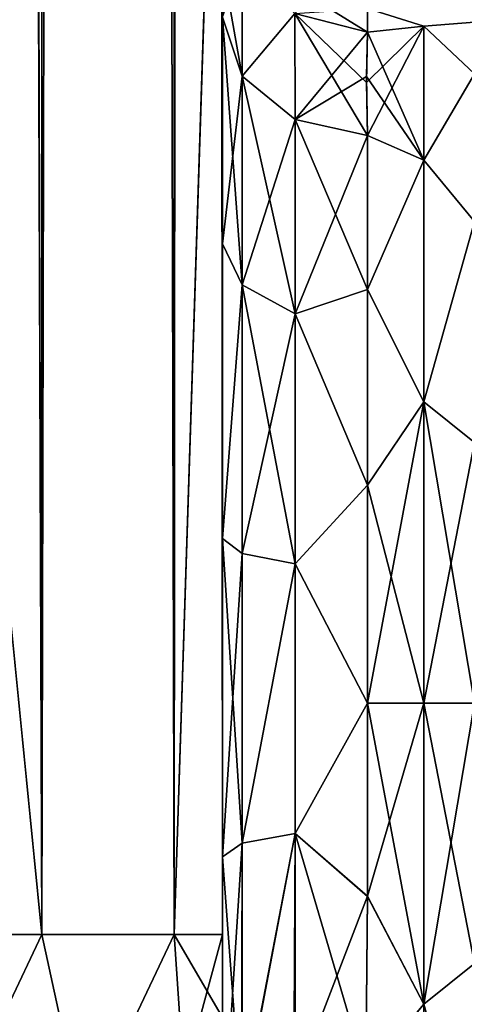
# Model space of a CAD drawing. Extents: x -23 to 470, y -2000 to 0.
# Tile 78 of 246: x 397 to 412, y -1982 to -1948. Entities that reach past the tile are written whole.
import ezdxf

# ---------------------------------------------------------------- set-up
doc = ezdxf.new("R2010")
doc.units = 0
doc.header["$LTSCALE"] = 68.916985
for name, color, linetype in [('513', 7, 'CONTINUOUS'), ('516', 7, 'CONTINUOUS'), ('517', 7, 'CONTINUOUS'), ('523', 7, 'CONTINUOUS'), ('527', 7, 'CONTINUOUS'), ('546', 7, 'CONTINUOUS'), ('548', 7, 'CONTINUOUS'), ('555', 7, 'CONTINUOUS'), ('556', 7, 'CONTINUOUS'), ('557', 7, 'CONTINUOUS'), ('558', 7, 'CONTINUOUS'), ('559', 7, 'CONTINUOUS'), ('570', 7, 'CONTINUOUS'), ('576', 7, 'CONTINUOUS')]:
    doc.layers.add(name, color=color, linetype=linetype)

msp = doc.modelspace()

# ---------------------------------------------------------------- linework, layer by layer
at = {"layer": '513', "linetype": 'CONTINUOUS'}
for points in [[(403.55, -1982.865, 81.431), (403.55, -1983.734, 81), (403.55, -1928.15, 82), (403.55, -1982.865, 81.431)], [(403.55, -1928.15, 82), (403.55, -1983.734, 81), (403.55, -1936.979, 79.993), (403.55, -1928.15, 82)], [(403.55, -1980, 82), (403.55, -1982.865, 81.431), (403.55, -1928.15, 82), (403.55, -1980, 82)], [(403.55, -1928.15, -82), (403.55, -1936.98, -79.992), (403.55, -1980, -82), (403.55, -1928.15, -82)], [(403.55, -1936.812, 39.073), (403.55, -1936.98, 43.008), (403.55, -1977.313, 28.505), (403.55, -1936.812, 39.073)], [(403.55, -1943.908, 33.613), (403.55, -1936.812, 39.073), (403.55, -1977.313, 28.505), (403.55, -1943.908, 33.613)], [(403.55, -1936.812, -39.073), (403.55, -1943.908, -33.613), (403.55, -1987.5, -74.5), (403.55, -1936.812, -39.073)], [(403.55, -1936.979, -43.007), (403.55, -1936.812, -39.073), (403.55, -1987.5, -74.5), (403.55, -1936.979, -43.007)], [(403.55, -1986.933, 77.36), (403.55, -1987.5, 74.5), (403.55, -1936.979, 79.993), (403.55, -1986.933, 77.36)], [(403.55, -1936.979, 79.993), (403.55, -1987.5, 74.5), (403.55, -1944.159, 74.304), (403.55, -1936.979, 79.993)], [(403.55, -1986.5, 78.234), (403.55, -1986.933, 77.36), (403.55, -1936.979, 79.993), (403.55, -1986.5, 78.234)], [(403.55, -1985.305, 79.801), (403.55, -1986.5, 78.234), (403.55, -1936.979, 79.993), (403.55, -1985.305, 79.801)], [(403.55, -1983.734, 81), (403.55, -1985.305, 79.801), (403.55, -1936.979, 79.993), (403.55, -1983.734, 81)], [(403.55, -1944.159, -48.696), (403.55, -1936.979, -43.007), (403.55, -1987.5, -74.5), (403.55, -1944.159, -48.696)], [(403.55, -1936.98, 43.008), (403.55, -1944.16, 48.698), (403.55, -1977.313, 28.505), (403.55, -1936.98, 43.008)], [(403.55, -1936.98, -79.992), (403.55, -1944.16, -74.302), (403.55, -1985.305, -79.801), (403.55, -1936.98, -79.992)], [(403.55, -1980, -82), (403.55, -1936.98, -79.992), (403.55, -1982.865, -81.431), (403.55, -1980, -82)], [(403.55, -1982.865, -81.431), (403.55, -1936.98, -79.992), (403.55, -1983.734, -81), (403.55, -1982.865, -81.431)], [(403.55, -1983.734, -81), (403.55, -1936.98, -79.992), (403.55, -1985.305, -79.801), (403.55, -1983.734, -81)], [(403.55, -1947.989, 25.648), (403.55, -1943.908, 33.613), (403.55, -1966.313, 28.431), (403.55, -1947.989, 25.648)], [(403.55, -1966.313, 28.431), (403.55, -1943.908, 33.613), (403.55, -1977.313, 28.505), (403.55, -1966.313, 28.431)], [(403.55, -1943.908, -33.613), (403.55, -1947.99, -25.647), (403.55, -1966.313, -28.431), (403.55, -1943.908, -33.613)], [(403.55, -1987.5, -74.5), (403.55, -1943.908, -33.613), (403.55, -1977.313, -28.505), (403.55, -1987.5, -74.5)], [(403.55, -1977.313, -28.505), (403.55, -1943.908, -33.613), (403.55, -1966.313, -28.431), (403.55, -1977.313, -28.505)], [(403.55, -1987.5, 74.5), (403.55, -1987.5, 24.51), (403.55, -1944.159, 74.304), (403.55, -1987.5, 74.5)], [(403.55, -1944.159, 74.304), (403.55, -1987.5, 24.51), (403.55, -1948.128, 66.083), (403.55, -1944.159, 74.304)], [(403.55, -1948.128, -56.917), (403.55, -1944.159, -48.696), (403.55, -1987.5, -74.5), (403.55, -1948.128, -56.917)], [(403.55, -1948.129, 56.92), (403.55, -1987.5, 24.51), (403.55, -1944.16, 48.698), (403.55, -1948.129, 56.92)], [(403.55, -1944.16, 48.698), (403.55, -1987.5, 24.51), (403.55, -1977.313, 28.505), (403.55, -1944.16, 48.698)], [(403.55, -1944.16, -74.302), (403.55, -1948.129, -66.08), (403.55, -1987.5, -74.5), (403.55, -1944.16, -74.302)], [(403.55, -1985.305, -79.801), (403.55, -1944.16, -74.302), (403.55, -1986.5, -78.234), (403.55, -1985.305, -79.801)], [(403.55, -1986.5, -78.234), (403.55, -1944.16, -74.302), (403.55, -1986.933, -77.36), (403.55, -1986.5, -78.234)], [(403.55, -1986.933, -77.36), (403.55, -1944.16, -74.302), (403.55, -1987.5, -74.5), (403.55, -1986.933, -77.36)], [(403.55, -1948.296, 16.707), (403.55, -1947.989, 25.648), (403.55, -1956.131, 24.267), (403.55, -1948.296, 16.707)], [(403.55, -1956.131, 24.267), (403.55, -1947.989, 25.648), (403.55, -1966.313, 28.431), (403.55, -1956.131, 24.267)], [(403.55, -1947.99, -25.647), (403.55, -1948.296, -16.707), (403.55, -1956.132, -24.267), (403.55, -1947.99, -25.647)], [(403.55, -1966.313, -28.431), (403.55, -1947.99, -25.647), (403.55, -1956.132, -24.267), (403.55, -1966.313, -28.431)], [(403.55, -1948.128, 66.083), (403.55, -1987.5, 24.51), (403.55, -1948.129, 56.92), (403.55, -1948.128, 66.083)], [(403.55, -1948.129, -66.08), (403.55, -1948.128, -56.917), (403.55, -1987.5, -74.5), (403.55, -1948.129, -66.08)], [(403.55, -1987.5, -24.51), (403.55, -1987.5, -74.5), (403.55, -1977.313, -28.505), (403.55, -1987.5, -24.51)]]:
    msp.add_3dface(points, dxfattribs=at)
at = {"layer": '516', "linetype": 'CONTINUOUS'}
for points in [[(408.553, -1978.68, 23.052), (410.5, -1972, 24), (408.55, -1972, 24), (408.553, -1978.68, 23.052)], [(410.5, -1972, -24), (410.5, -1982.413, -21.623), (408.55, -1972, -24), (410.5, -1972, -24)], [(408.55, -1972, -24), (410.5, -1982.413, -21.623), (408.553, -1978.685, -23.05), (408.55, -1972, -24)], [(410.5, -1982.413, 21.623), (410.5, -1972, 24), (408.553, -1978.68, 23.052), (410.5, -1982.413, 21.623)], [(408.5, -1984.793, 20.306), (410.5, -1982.413, 21.623), (408.553, -1978.68, 23.052), (408.5, -1984.793, 20.306)], [(408.553, -1978.685, -23.05), (410.5, -1982.413, -21.623), (408.5, -1984.814, -20.293), (408.553, -1978.685, -23.05)], [(410.5, -1982.413, -21.623), (410.5, -1990.764, -14.964), (408.5, -1984.814, -20.293), (410.5, -1982.413, -21.623)]]:
    msp.add_3dface(points, dxfattribs=at)
at = {"layer": '517', "linetype": 'CONTINUOUS'}
for points in [[(410.5, -1948.602, 5.341), (410.5, -1948.602, -5.341), (408.55, -1948, 0), (410.5, -1948.602, 5.341)], [(408.55, -1948, 0), (410.5, -1948.602, -5.341), (408.55, -1948.811, -6.186), (408.55, -1948, 0)], [(408.55, -1948.811, 6.186), (410.5, -1948.602, 5.341), (408.55, -1948, 0), (408.55, -1948.811, 6.186)], [(408.55, -1948.811, -6.186), (410.5, -1953.236, -14.964), (408.516, -1950.345, -10.346), (408.55, -1948.811, -6.186)], [(408.55, -1952.383, 13.826), (410.5, -1948.602, 5.341), (408.518, -1950.554, 10.773), (408.55, -1952.383, 13.826)], [(408.518, -1950.554, 10.773), (410.5, -1948.602, 5.341), (408.55, -1948.811, 6.186), (408.518, -1950.554, 10.773)], [(410.5, -1948.602, -5.341), (410.5, -1953.236, -14.964), (408.55, -1948.811, -6.186), (410.5, -1948.602, -5.341)], [(410.5, -1953.236, 14.964), (410.5, -1948.602, 5.341), (408.55, -1952.383, 13.826), (410.5, -1953.236, 14.964)], [(408.516, -1950.345, -10.346), (410.5, -1953.236, -14.964), (408.55, -1952.383, -13.826), (408.516, -1950.345, -10.346)], [(408.55, -1952.383, -13.826), (410.5, -1953.236, -14.964), (408.55, -1957.708, -19.28), (408.55, -1952.383, -13.826)], [(408.55, -1957.708, 19.28), (410.5, -1953.236, 14.964), (408.55, -1952.383, 13.826), (408.55, -1957.708, 19.28)], [(410.5, -1953.236, -14.964), (410.5, -1961.587, -21.623), (408.55, -1957.708, -19.28), (410.5, -1953.236, -14.964)], [(410.5, -1961.587, 21.623), (410.5, -1953.236, 14.964), (408.55, -1957.708, 19.28), (410.5, -1961.587, 21.623)], [(408.55, -1957.708, -19.28), (410.5, -1961.587, -21.623), (408.55, -1964.474, -22.79), (408.55, -1957.708, -19.28)], [(408.55, -1964.474, 22.79), (410.5, -1961.587, 21.623), (408.55, -1957.708, 19.28), (408.55, -1964.474, 22.79)], [(408.55, -1972, 24), (410.5, -1972, 24), (410.5, -1961.587, 21.623), (408.55, -1972, 24)], [(410.5, -1961.587, -21.623), (410.5, -1972, -24), (408.55, -1964.474, -22.79), (410.5, -1961.587, -21.623)], [(408.55, -1972, 24), (410.5, -1961.587, 21.623), (408.55, -1964.474, 22.79), (408.55, -1972, 24)], [(410.5, -1972, -24), (408.55, -1972, -24), (408.55, -1964.474, -22.79), (410.5, -1972, -24)]]:
    msp.add_3dface(points, dxfattribs=at)
at = {"layer": '523', "linetype": 'CONTINUOUS'}
for points in [[(391.05, -1980, -94.5), (391, -1916.55, -94.5), (397.3, -20, -92.825), (391.05, -1980, -94.5)], [(397.3, -1980, -92.825), (391.05, -1980, -94.5), (397.3, -20, -92.825), (397.3, -1980, -92.825)], [(401.875, -1980, -88.25), (397.3, -1980, -92.825), (401.875, -20, -88.25), (401.875, -1980, -88.25)], [(401.875, -20, -88.25), (397.3, -1980, -92.825), (397.3, -20, -92.825), (401.875, -20, -88.25)], [(403.55, -20, -82), (403.55, -71.85, -82), (401.875, -1980, -88.25), (403.55, -20, -82)], [(403.55, -20, -82), (401.875, -1980, -88.25), (401.875, -20, -88.25), (403.55, -20, -82)], [(403.55, -71.85, -82), (403.55, -1928.15, -82), (401.875, -1980, -88.25), (403.55, -71.85, -82)], [(403.55, -1928.15, -82), (403.55, -1980, -82), (401.875, -1980, -88.25), (403.55, -1928.15, -82)]]:
    msp.add_3dface(points, dxfattribs=at)
at = {"layer": '527', "linetype": 'CONTINUOUS'}
for points in [[(391.05, -20, 94.5), (391, -83.45, 94.5), (397.3, -1980, 92.825), (391.05, -20, 94.5)], [(397.3, -20, 92.825), (391.05, -20, 94.5), (397.3, -1980, 92.825), (397.3, -20, 92.825)], [(401.875, -20, 88.25), (397.3, -20, 92.825), (401.875, -1980, 88.25), (401.875, -20, 88.25)], [(401.875, -1980, 88.25), (397.3, -20, 92.825), (397.3, -1980, 92.825), (401.875, -1980, 88.25)], [(403.55, -1980, 82), (403.55, -1928.15, 82), (401.875, -20, 88.25), (403.55, -1980, 82)], [(403.55, -1980, 82), (401.875, -20, 88.25), (401.875, -1980, 88.25), (403.55, -1980, 82)], [(391, -83.45, 94.5), (391, -1916.55, 94.5), (397.3, -1980, 92.825), (391, -83.45, 94.5)], [(391, -1916.55, 94.5), (391.05, -1980, 94.5), (397.3, -1980, 92.825), (391, -1916.55, 94.5)]]:
    msp.add_3dface(points, dxfattribs=at)
at = {"layer": '546', "linetype": 'CONTINUOUS'}
for points in [[(397.3, -1980, 92.825), (391.05, -1980, 94.5), (393.732, -1987.534, 92.688), (397.3, -1980, 92.825)], [(398.744, -1986.61, 90.458), (397.3, -1980, 92.825), (393.732, -1987.534, 92.688), (398.744, -1986.61, 90.458)], [(401.875, -1980, 88.25), (397.3, -1980, 92.825), (398.744, -1986.61, 90.458), (401.875, -1980, 88.25)], [(402.212, -1984.946, 86.44), (401.875, -1980, 88.25), (398.744, -1986.61, 90.458), (402.212, -1984.946, 86.44)], [(403.55, -1982.865, 81.431), (403.55, -1980, 82), (401.875, -1980, 88.25), (403.55, -1982.865, 81.431)], [(403.55, -1982.865, 81.431), (401.875, -1980, 88.25), (402.212, -1984.946, 86.44), (403.55, -1982.865, 81.431)]]:
    msp.add_3dface(points, dxfattribs=at)
at = {"layer": '548', "linetype": 'CONTINUOUS'}
for points in [[(391.05, -1980, -94.5), (397.3, -1980, -92.825), (393.732, -1987.534, -92.688), (391.05, -1980, -94.5)], [(393.732, -1987.534, -92.688), (397.3, -1980, -92.825), (398.744, -1986.61, -90.458), (393.732, -1987.534, -92.688)], [(397.3, -1980, -92.825), (401.875, -1980, -88.25), (398.744, -1986.61, -90.458), (397.3, -1980, -92.825)], [(398.744, -1986.61, -90.458), (401.875, -1980, -88.25), (402.212, -1984.946, -86.44), (398.744, -1986.61, -90.458)], [(401.875, -1980, -88.25), (403.55, -1980, -82), (402.212, -1984.946, -86.44), (401.875, -1980, -88.25)], [(403.55, -1980, -82), (403.55, -1982.865, -81.431), (402.212, -1984.946, -86.44), (403.55, -1980, -82)]]:
    msp.add_3dface(points, dxfattribs=at)
at = {"layer": '555', "linetype": 'CONTINUOUS'}
for points in [[(403.55, -1956.132, -24.267), (403.55, -1948.296, -16.707), (404.221, -1957.552, -22.213), (403.55, -1956.132, -24.267)], [(404.221, -1957.552, -22.213), (403.55, -1948.296, -16.707), (404.221, -1950.341, -15.266), (404.221, -1957.552, -22.213)], [(404.221, -1957.552, -22.213), (404.221, -1950.341, -15.266), (406.055, -1958.551, -20.678), (404.221, -1957.552, -22.213)], [(406.055, -1958.551, -20.678), (404.221, -1950.341, -15.266), (406.055, -1951.838, -14.211), (406.055, -1958.551, -20.678)], [(408.55, -1952.383, -13.826), (408.55, -1957.708, -19.28), (406.055, -1951.838, -14.211), (408.55, -1952.383, -13.826)], [(408.55, -1957.708, -19.28), (406.055, -1958.551, -20.678), (406.055, -1951.838, -14.211), (408.55, -1957.708, -19.28)], [(403.55, -1966.313, -28.431), (403.55, -1956.132, -24.267), (404.221, -1957.552, -22.213), (403.55, -1966.313, -28.431)], [(404.221, -1966.827, -25.989), (403.55, -1966.313, -28.431), (404.221, -1957.552, -22.213), (404.221, -1966.827, -25.989)], [(404.221, -1966.827, -25.989), (404.221, -1957.552, -22.213), (406.055, -1967.185, -24.192), (404.221, -1966.827, -25.989)], [(406.055, -1967.185, -24.192), (404.221, -1957.552, -22.213), (406.055, -1958.551, -20.678), (406.055, -1967.185, -24.192)], [(408.55, -1957.708, -19.28), (408.55, -1964.474, -22.79), (406.055, -1958.551, -20.678), (408.55, -1957.708, -19.28)], [(408.55, -1964.474, -22.79), (406.055, -1967.185, -24.192), (406.055, -1958.551, -20.678), (408.55, -1964.474, -22.79)], [(408.55, -1964.474, -22.79), (408.55, -1972, -24), (406.055, -1967.185, -24.192), (408.55, -1964.474, -22.79)], [(403.55, -1977.313, -28.505), (403.55, -1966.313, -28.431), (404.221, -1976.841, -26.053), (403.55, -1977.313, -28.505)], [(404.221, -1976.841, -26.053), (403.55, -1966.313, -28.431), (404.221, -1966.827, -25.989), (404.221, -1976.841, -26.053)], [(404.221, -1976.841, -26.053), (404.221, -1966.827, -25.989), (406.055, -1967.185, -24.192), (404.221, -1976.841, -26.053)], [(406.055, -1976.506, -24.252), (404.221, -1976.841, -26.053), (406.055, -1967.185, -24.192), (406.055, -1976.506, -24.252)], [(408.55, -1972, -24), (406.055, -1976.506, -24.252), (406.055, -1967.185, -24.192), (408.55, -1972, -24)], [(408.55, -1972, -24), (408.553, -1978.685, -23.05), (406.055, -1976.506, -24.252), (408.55, -1972, -24)], [(404.207, -1986.175, -22.416), (404.221, -1976.841, -26.053), (406.055, -1976.506, -24.252), (404.207, -1986.175, -22.416)], [(406.015, -1985.197, -20.868), (404.207, -1986.175, -22.416), (406.055, -1976.506, -24.252), (406.015, -1985.197, -20.868)], [(408.5, -1984.814, -20.293), (406.015, -1985.197, -20.868), (406.055, -1976.506, -24.252), (408.5, -1984.814, -20.293)], [(408.553, -1978.685, -23.05), (408.5, -1984.814, -20.293), (406.055, -1976.506, -24.252), (408.553, -1978.685, -23.05)], [(404.207, -1986.175, -22.416), (403.55, -1977.313, -28.505), (404.221, -1976.841, -26.053), (404.207, -1986.175, -22.416)], [(403.55, -1987.5, -24.51), (403.55, -1977.313, -28.505), (404.207, -1986.175, -22.416), (403.55, -1987.5, -24.51)]]:
    msp.add_3dface(points, dxfattribs=at)
at = {"layer": '556', "linetype": 'CONTINUOUS'}
for points in [[(403.55, -1948.296, 16.707), (403.55, -1956.131, 24.267), (404.221, -1950.341, 15.266), (403.55, -1948.296, 16.707)], [(404.221, -1950.341, 15.266), (403.55, -1956.131, 24.267), (404.221, -1957.552, 22.213), (404.221, -1950.341, 15.266)], [(404.221, -1950.341, 15.266), (404.221, -1957.552, 22.213), (406.055, -1951.838, 14.211), (404.221, -1950.341, 15.266)], [(406.055, -1951.838, 14.211), (404.221, -1957.552, 22.213), (406.055, -1958.551, 20.678), (406.055, -1951.838, 14.211)], [(408.55, -1952.383, 13.826), (406.055, -1951.838, 14.211), (406.055, -1958.551, 20.678), (408.55, -1952.383, 13.826)], [(408.55, -1957.708, 19.28), (408.55, -1952.383, 13.826), (406.055, -1958.551, 20.678), (408.55, -1957.708, 19.28)], [(403.55, -1956.131, 24.267), (403.55, -1966.313, 28.431), (404.221, -1957.552, 22.213), (403.55, -1956.131, 24.267)], [(404.221, -1957.552, 22.213), (403.55, -1966.313, 28.431), (404.221, -1966.827, 25.989), (404.221, -1957.552, 22.213)], [(404.221, -1957.552, 22.213), (404.221, -1966.827, 25.989), (406.055, -1958.551, 20.678), (404.221, -1957.552, 22.213)], [(408.55, -1964.474, 22.79), (408.55, -1957.708, 19.28), (406.055, -1958.551, 20.678), (408.55, -1964.474, 22.79)], [(406.055, -1958.551, 20.678), (404.221, -1966.827, 25.989), (406.055, -1967.185, 24.192), (406.055, -1958.551, 20.678)], [(408.55, -1964.474, 22.79), (406.055, -1958.551, 20.678), (406.055, -1967.185, 24.192), (408.55, -1964.474, 22.79)], [(408.55, -1972, 24), (408.55, -1964.474, 22.79), (406.055, -1967.185, 24.192), (408.55, -1972, 24)], [(403.55, -1966.313, 28.431), (403.55, -1977.313, 28.505), (404.221, -1966.827, 25.989), (403.55, -1966.313, 28.431)], [(404.221, -1966.827, 25.989), (403.55, -1977.313, 28.505), (404.221, -1976.841, 26.053), (404.221, -1966.827, 25.989)], [(404.221, -1966.827, 25.989), (404.221, -1976.841, 26.053), (406.055, -1967.185, 24.192), (404.221, -1966.827, 25.989)], [(406.055, -1967.185, 24.192), (404.221, -1976.841, 26.053), (406.055, -1976.506, 24.252), (406.055, -1967.185, 24.192)], [(408.55, -1972, 24), (406.055, -1967.185, 24.192), (406.055, -1976.506, 24.252), (408.55, -1972, 24)], [(408.553, -1978.68, 23.052), (408.55, -1972, 24), (406.055, -1976.506, 24.252), (408.553, -1978.68, 23.052)], [(404.221, -1976.841, 26.053), (404.221, -1986.163, 22.396), (406.055, -1976.506, 24.252), (404.221, -1976.841, 26.053)], [(406.055, -1976.506, 24.252), (404.221, -1986.163, 22.396), (406.055, -1985.184, 20.848), (406.055, -1976.506, 24.252)], [(408.553, -1978.68, 23.052), (406.055, -1976.506, 24.252), (406.055, -1985.184, 20.848), (408.553, -1978.68, 23.052)], [(403.55, -1977.313, 28.505), (403.55, -1987.5, 24.51), (404.221, -1976.841, 26.053), (403.55, -1977.313, 28.505)], [(404.221, -1976.841, 26.053), (403.55, -1987.5, 24.51), (404.221, -1986.163, 22.396), (404.221, -1976.841, 26.053)], [(408.5, -1984.793, 20.306), (408.553, -1978.68, 23.052), (406.055, -1985.184, 20.848), (408.5, -1984.793, 20.306)]]:
    msp.add_3dface(points, dxfattribs=at)
at = {"layer": '557', "linetype": 'CONTINUOUS'}
for points in [[(408.55, -1948.811, 6.186), (406.637, -1947.619, 0), (406.05, -1948.164, 6.358), (408.55, -1948.811, 6.186)], [(408.55, -1948.811, 6.186), (408.55, -1948, 0), (406.637, -1947.619, 0), (408.55, -1948.811, 6.186)], [(408.55, -1948, 0), (408.55, -1948.811, -6.186), (406.05, -1948.164, -6.358), (408.55, -1948, 0)]]:
    msp.add_3dface(points, dxfattribs=at)
at = {"layer": '558', "linetype": 'CONTINUOUS'}
for points in [[(410.5, -1948.602, -5.341), (410.5, -1948.602, 5.341), (412.248, -1948.468, 0), (410.5, -1948.602, -5.341)], [(410.5, -1948.602, -5.341), (412.248, -1948.468, 0), (412.248, -1950.259, -9.005), (410.5, -1948.602, -5.341)], [(410.5, -1948.602, 5.341), (412.248, -1950.259, 9.005), (412.248, -1948.468, 0), (410.5, -1948.602, 5.341)], [(410.5, -1953.236, -14.964), (410.5, -1948.602, -5.341), (412.248, -1950.259, -9.005), (410.5, -1953.236, -14.964)], [(410.5, -1948.602, 5.341), (410.5, -1953.236, 14.964), (412.248, -1950.259, 9.005), (410.5, -1948.602, 5.341)], [(410.5, -1953.236, -14.964), (412.248, -1950.259, -9.005), (412.248, -1955.36, -16.64), (410.5, -1953.236, -14.964)], [(410.5, -1953.236, 14.964), (412.248, -1955.36, 16.64), (412.248, -1950.259, 9.005), (410.5, -1953.236, 14.964)], [(410.5, -1961.587, -21.623), (410.5, -1953.236, -14.964), (412.248, -1955.36, -16.64), (410.5, -1961.587, -21.623)], [(410.5, -1953.236, 14.964), (410.5, -1961.587, 21.623), (412.248, -1955.36, 16.64), (410.5, -1953.236, 14.964)], [(410.5, -1961.587, -21.623), (412.248, -1955.36, -16.64), (412.248, -1962.995, -21.741), (410.5, -1961.587, -21.623)], [(410.5, -1961.587, 21.623), (412.248, -1962.995, 21.741), (412.248, -1955.36, 16.64), (410.5, -1961.587, 21.623)], [(410.5, -1961.587, 21.623), (410.5, -1972, 24), (412.248, -1962.995, 21.741), (410.5, -1961.587, 21.623)], [(410.5, -1972, -24), (410.5, -1961.587, -21.623), (412.248, -1972, -23.532), (410.5, -1972, -24)], [(410.5, -1961.587, -21.623), (412.248, -1962.995, -21.741), (412.248, -1972, -23.532), (410.5, -1961.587, -21.623)], [(410.5, -1972, 24), (412.248, -1972, 23.532), (412.248, -1962.995, 21.741), (410.5, -1972, 24)]]:
    msp.add_3dface(points, dxfattribs=at)
at = {"layer": '559', "linetype": 'CONTINUOUS'}
for points in [[(410.5, -1972, 24), (410.5, -1982.413, 21.623), (412.248, -1972, 23.532), (410.5, -1972, 24)], [(412.248, -1972, 23.532), (410.5, -1982.413, 21.623), (412.248, -1981.005, 21.741), (412.248, -1972, 23.532)], [(410.5, -1982.413, -21.623), (410.5, -1972, -24), (412.248, -1981.005, -21.741), (410.5, -1982.413, -21.623)], [(410.5, -1972, -24), (412.248, -1972, -23.532), (412.248, -1981.005, -21.741), (410.5, -1972, -24)], [(410.5, -1982.413, 21.623), (412.248, -1988.64, 16.64), (412.248, -1981.005, 21.741), (410.5, -1982.413, 21.623)], [(410.5, -1982.413, -21.623), (412.248, -1981.005, -21.741), (412.248, -1988.64, -16.64), (410.5, -1982.413, -21.623)], [(410.5, -1990.764, -14.964), (410.5, -1982.413, -21.623), (412.248, -1988.64, -16.64), (410.5, -1990.764, -14.964)]]:
    msp.add_3dface(points, dxfattribs=at)
at = {"layer": '570', "linetype": 'CONTINUOUS'}
for points in [[(404.221, -1950.341, -15.266), (403.55, -1948.296, -16.707), (404.22, -1946.395, -6.83), (404.221, -1950.341, -15.266)], [(404.221, -1950.341, -15.266), (404.22, -1946.395, -6.83), (406.05, -1948.164, -6.358), (404.221, -1950.341, -15.266)], [(406.055, -1951.838, -14.211), (404.221, -1950.341, -15.266), (406.05, -1948.164, -6.358), (406.055, -1951.838, -14.211)], [(408.55, -1948.811, -6.186), (406.055, -1951.838, -14.211), (406.05, -1948.164, -6.358), (408.55, -1948.811, -6.186)], [(408.55, -1948.811, -6.186), (408.516, -1950.345, -10.346), (406.055, -1951.838, -14.211), (408.55, -1948.811, -6.186)], [(408.516, -1950.345, -10.346), (408.55, -1952.383, -13.826), (406.055, -1951.838, -14.211), (408.516, -1950.345, -10.346)]]:
    msp.add_3dface(points, dxfattribs=at)
at = {"layer": '576', "linetype": 'CONTINUOUS'}
for points in [[(403.527, -1946.367, 12.9), (403.55, -1948.296, 16.707), (404.221, -1950.341, 15.266), (403.527, -1946.367, 12.9)], [(403.527, -1946.367, 12.9), (404.221, -1950.341, 15.266), (404.22, -1946.395, 6.83), (403.527, -1946.367, 12.9)], [(404.221, -1950.341, 15.266), (406.05, -1948.164, 6.358), (404.22, -1946.395, 6.83), (404.221, -1950.341, 15.266)], [(404.221, -1950.341, 15.266), (406.055, -1951.838, 14.211), (406.05, -1948.164, 6.358), (404.221, -1950.341, 15.266)], [(408.55, -1952.383, 13.826), (408.518, -1950.554, 10.773), (406.05, -1948.164, 6.358), (408.55, -1952.383, 13.826)], [(406.055, -1951.838, 14.211), (408.55, -1952.383, 13.826), (406.05, -1948.164, 6.358), (406.055, -1951.838, 14.211)], [(408.518, -1950.554, 10.773), (408.55, -1948.811, 6.186), (406.05, -1948.164, 6.358), (408.518, -1950.554, 10.773)]]:
    msp.add_3dface(points, dxfattribs=at)

doc.saveas('drawing.dxf')
